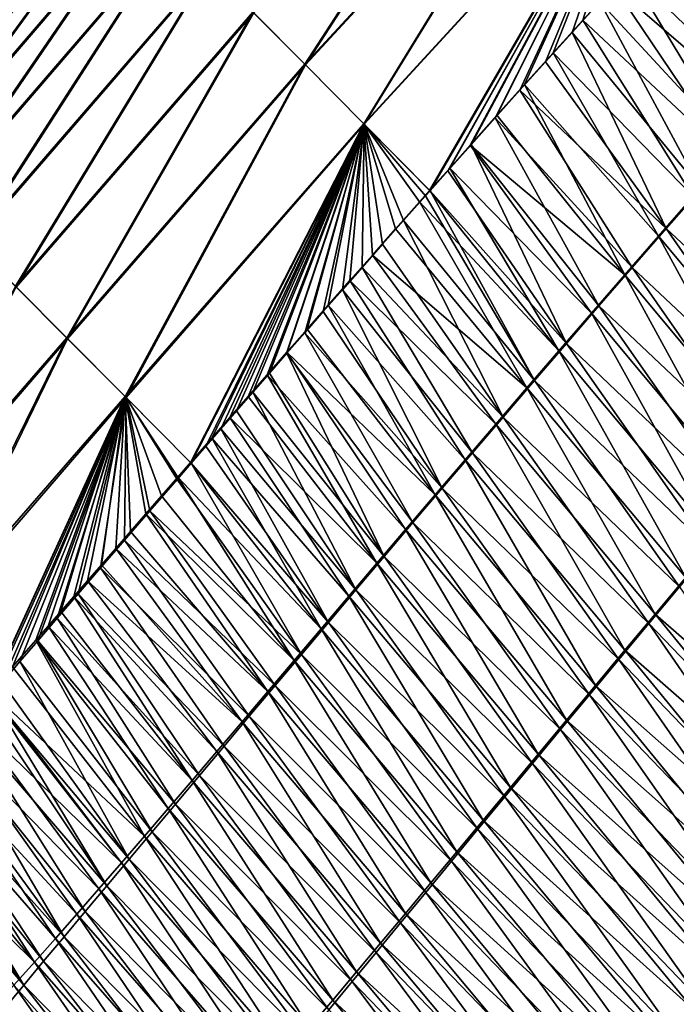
# Model space of a CAD drawing. Header units: metres. Extents: x -42 to 163, y -93 to 90.
# Tile 191 of 232: x 50.61 to 54.1, y 52.54 to 57.77. Entities that reach past the tile are written whole.
import ezdxf

# ---------------------------------------------------------------- set-up
doc = ezdxf.new("R2010")
doc.units = ezdxf.units.M
doc.layers.add('solid_500770_SW0001', color=7, linetype='CONTINUOUS')

msp = doc.modelspace()

# ---------------------------------------------------------------- linework, layer by layer
at = {"layer": 'solid_500770_SW0001'}
for points in [[(53.360619, 59.436893, 7.26889), (51.849541, 57.807552, 6.744294), (52.124416, 57.53059, 7.812528)], [(53.363918, 59.433586, -7.282722), (52.127579, 57.52742, -7.823831), (51.853367, 57.803715, -6.760226)], [(53.632294, 59.161762, 8.33173), (53.360619, 59.436893, 7.26889), (52.124416, 57.53059, 7.812528)], [(53.363918, 59.433586, -7.282722), (53.634842, 59.159203, -8.341128), (52.127579, 57.52742, -7.823831)], [(53.632294, 59.161762, 8.33173), (52.124416, 57.53059, 7.812528), (52.437763, 57.214695, 8.854699)], [(53.634842, 59.159203, -8.341128), (52.440071, 57.212383, -8.861894), (52.127579, 57.52742, -7.823831)], [(53.939159, 58.850708, 9.370697), (53.632294, 59.161762, 8.33173), (52.437763, 57.214695, 8.854699)], [(53.634842, 59.159203, -8.341128), (53.940853, 58.849014, -9.37616), (52.440071, 57.212383, -8.861894)], [(53.939159, 58.850708, 9.370697), (52.437763, 57.214695, 8.854699), (52.787212, 56.860481, 9.867248)], [(53.940853, 58.849014, -9.37616), (52.789383, 56.859623, -9.871359), (52.440071, 57.212383, -8.861894)], [(53.939159, 58.850708, 9.370697), (52.787212, 56.860481, 9.867248), (52.893536, 56.979725, 9.901153)], [(53.940853, 58.849014, -9.37616), (52.88369, 56.965614, -9.90119), (52.789383, 56.859623, -9.871359)], [(53.940853, 58.849014, -9.37616), (53.006866, 57.103622, -9.940742), (52.88369, 56.965614, -9.90119)], [(53.00275, 57.101971, 9.936348), (53.939159, 58.850708, 9.370697), (52.893536, 56.979725, 9.901153)], [(53.00275, 57.101971, 9.936348), (53.144283, 57.259892, 9.98267), (53.939159, 58.850708, 9.370697)], [(53.940853, 58.849014, -9.37616), (53.134327, 57.245922, -9.98237), (53.006866, 57.103622, -9.940742)], [(53.940853, 58.849014, -9.37616), (53.265942, 57.39249, -10.025892), (53.134327, 57.245922, -9.98237)], [(53.144283, 57.259892, 9.98267), (53.291073, 57.422951, 10.031682), (53.939159, 58.850708, 9.370697)], [(53.940853, 58.849014, -9.37616), (53.402225, 57.543705, -10.0717), (53.265942, 57.39249, -10.025892)], [(53.291073, 57.422951, 10.031682), (53.44305, 57.59124, 10.083162), (53.939159, 58.850708, 9.370697)], [(53.940853, 58.849014, -9.37616), (53.543728, 57.69997, -10.120196), (53.402225, 57.543705, -10.0717)], [(53.44305, 57.59124, 10.083162), (53.60054, 57.764942, 10.137416), (53.939159, 58.850708, 9.370697)], [(53.940853, 58.849014, -9.37616), (53.690186, 57.861179, -10.17109), (53.543728, 57.69997, -10.120196)], [(53.60054, 57.764942, 10.137416), (53.764038, 57.944305, 10.194959), (53.939159, 58.850708, 9.370697)], [(51.074158, 58.588078, -0.018249), (49.820103, 57.123119, -0.0206), (49.840916, 57.102245, 1.088147)], [(51.074158, 58.588078, -0.018249), (51.096966, 58.565144, -1.166933), (49.820103, 57.123119, -0.0206)], [(51.096966, 58.565144, -1.166933), (49.84285, 57.100315, -1.128721), (49.820103, 57.123119, -0.0206)], [(51.095268, 58.56683, 1.131082), (51.074158, 58.588078, -0.018249), (49.840916, 57.102245, 1.088147)], [(51.095268, 58.56683, 1.131082), (49.840916, 57.102245, 1.088147), (49.905502, 57.037476, 2.19342)], [(51.096966, 58.565144, -1.166933), (49.90873, 57.034248, -2.232118), (49.84285, 57.100315, -1.128721)], [(51.160503, 58.501205, 2.276978), (51.095268, 58.56683, 1.131082), (49.905502, 57.037476, 2.19342)], [(51.096966, 58.565144, -1.166933), (51.163269, 58.49844, -2.31089), (49.90873, 57.034248, -2.232118)], [(51.160503, 58.501205, 2.276978), (49.905502, 57.037476, 2.19342), (50.013306, 56.929356, 3.291112)], [(51.163269, 58.49844, -2.31089), (50.01733, 56.925327, -3.326694), (49.90873, 57.034248, -2.232118)], [(51.269302, 58.391739, 3.415339), (51.160503, 58.501205, 2.276978), (50.013306, 56.929356, 3.291112)], [(51.163269, 58.49844, -2.31089), (51.272655, 58.388374, -3.446044), (50.01733, 56.925327, -3.326694)], [(51.269302, 58.391739, 3.415339), (50.013306, 56.929356, 3.291112), (50.163574, 56.778633, 4.37711)], [(51.272655, 58.388374, -3.446044), (50.168221, 56.773975, -4.408355), (50.01733, 56.925327, -3.326694)], [(51.420918, 58.239151, 4.542062), (51.269302, 58.391739, 3.415339), (50.163574, 56.778633, 4.37711)], [(51.272655, 58.388374, -3.446044), (51.424694, 58.235355, -4.568322), (50.168221, 56.773975, -4.408355)], [(54.000126, 58.200073, -10.281625), (54.165829, 58.379818, -10.342476), (54.604687, 57.296307, -12.009768)], [(54.563808, 57.255974, 11.990889), (54.103428, 58.314178, 10.317465), (53.933575, 58.129467, 10.255655)], [(51.420918, 58.239151, 4.542062), (50.163574, 56.778633, 4.37711), (50.355553, 56.586044, 5.447307)], [(51.424694, 58.235355, -4.568322), (50.360714, 56.580872, -5.473364), (50.168221, 56.773975, -4.408355)], [(51.614605, 58.044155, 5.653041), (51.420918, 58.239151, 4.542062), (50.355553, 56.586044, 5.447307)], [(51.424694, 58.235355, -4.568322), (51.61866, 58.040089, -5.674062), (50.360714, 56.580872, -5.473364)], [(53.842033, 58.027668, -10.224686), (54.000126, 58.200073, -10.281625), (54.604687, 57.296307, -12.009768)], [(54.563808, 57.255974, 11.990889), (53.933575, 58.129467, 10.255655), (53.764038, 57.944305, 10.194959)], [(51.614605, 58.044155, 5.653041), (50.355553, 56.586044, 5.447307), (50.588428, 56.352383, 6.497673)], [(51.849541, 57.807552, 6.744294), (51.614605, 58.044155, 5.653041), (50.588428, 56.352383, 6.497673)], [(51.61866, 58.040089, -5.674062), (50.593616, 56.347187, -6.518637), (50.360714, 56.580872, -5.473364)], [(51.61866, 58.040089, -5.674062), (51.853367, 57.803715, -6.760226), (50.593616, 56.347187, -6.518637)], [(53.690186, 57.861179, -10.17109), (53.842033, 58.027668, -10.224686), (54.413769, 57.080734, -11.943227)], [(53.842033, 58.027668, -10.224686), (54.604687, 57.296307, -12.009768), (54.413769, 57.080734, -11.943227)], [(54.373074, 57.040611, 11.924466), (53.764038, 57.944305, 10.194959), (53.60054, 57.764942, 10.137416)], [(54.373074, 57.040611, 11.924466), (54.563808, 57.255974, 11.990889), (53.764038, 57.944305, 10.194959)], [(53.543728, 57.69997, -10.120196), (53.690186, 57.861179, -10.17109), (54.226456, 56.868164, -11.87902)], [(53.690186, 57.861179, -10.17109), (54.413769, 57.080734, -11.943227), (54.226456, 56.868164, -11.87902)], [(51.849541, 57.807552, 6.744294), (50.588428, 56.352383, 6.497673), (50.860939, 56.078899, 7.524838)], [(51.853367, 57.803715, -6.760226), (50.865688, 56.074142, -7.541159), (50.593616, 56.347187, -6.518637)], [(52.124416, 57.53059, 7.812528), (51.849541, 57.807552, 6.744294), (50.860939, 56.078899, 7.524838)], [(51.853367, 57.803715, -6.760226), (52.127579, 57.52742, -7.823831), (50.865688, 56.074142, -7.541159)], [(54.185955, 56.828293, 11.860363), (53.60054, 57.764942, 10.137416), (53.44305, 57.59124, 10.083162)], [(54.185955, 56.828293, 11.860363), (54.373074, 57.040611, 11.924466), (53.60054, 57.764942, 10.137416)], [(53.402225, 57.543705, -10.0717), (53.543728, 57.69997, -10.120196), (54.042725, 56.658661, -11.817076)], [(53.543728, 57.69997, -10.120196), (54.226456, 56.868164, -11.87902), (54.042725, 56.658661, -11.817076)], [(54.002426, 56.619072, 11.79851), (53.44305, 57.59124, 10.083162), (53.291073, 57.422951, 10.031682)], [(54.002426, 56.619072, 11.79851), (54.185955, 56.828293, 11.860363), (53.44305, 57.59124, 10.083162)], [(52.124416, 57.53059, 7.812528), (50.860939, 56.078899, 7.524838), (51.171604, 55.76704, 8.525739)], [(52.127579, 57.52742, -7.823831), (51.175682, 55.762955, -8.537914), (50.865688, 56.074142, -7.541159)], [(52.437763, 57.214695, 8.854699), (52.124416, 57.53059, 7.812528), (51.171604, 55.76704, 8.525739)], [(52.127579, 57.52742, -7.823831), (52.440071, 57.212383, -8.861894), (51.175682, 55.762955, -8.537914)], [(53.265942, 57.39249, -10.025892), (53.402225, 57.543705, -10.0717), (54.042725, 56.658661, -11.817076)], [(53.822464, 56.413002, 11.738834), (53.291073, 57.422951, 10.031682), (53.144283, 57.259892, 9.98267)], [(53.822464, 56.413002, 11.738834), (54.002426, 56.619072, 11.79851), (53.291073, 57.422951, 10.031682)], [(53.134327, 57.245922, -9.98237), (53.265942, 57.39249, -10.025892), (53.862553, 56.452271, -11.757327)], [(53.265942, 57.39249, -10.025892), (54.042725, 56.658661, -11.817076), (53.862553, 56.452271, -11.757327)], [(53.822464, 56.413002, 11.738834), (53.144283, 57.259892, 9.98267), (53.00275, 57.101971, 9.936348)], [(52.437763, 57.214695, 8.854699), (51.171604, 55.76704, 8.525739), (51.518112, 55.41745, 9.496941)], [(52.440071, 57.212383, -8.861894), (51.522343, 55.414852, -9.505908), (51.175682, 55.762955, -8.537914)], [(52.437763, 57.214695, 8.854699), (51.518112, 55.41745, 9.496941), (51.63147, 55.547485, 9.527436)], [(52.440071, 57.212383, -8.861894), (51.599339, 55.503628, -9.526114), (51.522343, 55.414852, -9.505908)], [(52.440071, 57.212383, -8.861894), (51.679752, 55.596207, -9.547534), (51.599339, 55.503628, -9.526114)], [(51.726261, 55.656059, 9.553378), (52.437763, 57.214695, 8.854699), (51.63147, 55.547485, 9.527436)], [(52.440071, 57.212383, -8.861894), (51.762867, 55.691826, -9.569922), (51.679752, 55.596207, -9.547534)], [(51.726261, 55.656059, 9.553378), (51.824059, 55.767998, 9.580457), (52.437763, 57.214695, 8.854699)], [(52.440071, 57.212383, -8.861894), (51.84877, 55.790539, -9.593355), (51.762867, 55.691826, -9.569922)], [(51.824059, 55.767998, 9.580457), (51.925037, 55.883438, 9.608791), (52.437763, 57.214695, 8.854699)], [(52.440071, 57.212383, -8.861894), (51.937649, 55.892467, -9.617993), (51.84877, 55.790539, -9.593355)], [(51.925037, 55.883438, 9.608791), (52.029446, 56.00256, 9.638575), (52.437763, 57.214695, 8.854699)], [(52.440071, 57.212383, -8.861894), (52.029621, 55.997734, -9.643881), (51.937649, 55.892467, -9.617993)], [(52.029446, 56.00256, 9.638575), (52.137295, 56.12542, 9.669757), (52.437763, 57.214695, 8.854699)], [(52.440071, 57.212383, -8.861894), (52.124691, 56.1064, -9.670975), (52.029621, 55.997734, -9.643881)], [(52.440071, 57.212383, -8.861894), (52.222946, 56.218456, -9.699408), (52.124691, 56.1064, -9.670975)], [(52.137295, 56.12542, 9.669757), (52.248703, 56.252136, 9.702397), (52.437763, 57.214695, 8.854699)], [(52.440071, 57.212383, -8.861894), (52.324448, 56.333912, -9.72928), (52.222946, 56.218456, -9.699408)], [(52.248703, 56.252136, 9.702397), (52.363956, 56.3829, 9.736737), (52.437763, 57.214695, 8.854699)], [(52.440071, 57.212383, -8.861894), (52.429222, 56.452877, -9.760514), (52.324448, 56.333912, -9.72928)], [(52.363956, 56.3829, 9.736737), (52.483189, 56.517838, 9.772832), (52.437763, 57.214695, 8.854699)], [(52.440071, 57.212383, -8.861894), (52.537422, 56.575455, -9.793235), (52.429222, 56.452877, -9.760514)], [(52.733963, 56.800671, 9.85041), (52.787212, 56.860481, 9.867248), (52.437763, 57.214695, 8.854699)], [(52.606411, 56.657024, 9.810625), (52.733963, 56.800671, 9.85041), (52.437763, 57.214695, 8.854699)], [(52.483189, 56.517838, 9.772832), (52.606411, 56.657024, 9.810625), (52.437763, 57.214695, 8.854699)], [(52.440071, 57.212383, -8.861894), (52.789383, 56.859623, -9.871359), (52.764603, 56.831738, -9.863578)], [(52.440071, 57.212383, -8.861894), (52.764603, 56.831738, -9.863578), (52.649227, 56.701733, -9.827614)], [(52.440071, 57.212383, -8.861894), (52.649227, 56.701733, -9.827614), (52.537422, 56.575455, -9.793235)], [(53.006866, 57.103622, -9.940742), (53.134327, 57.245922, -9.98237), (53.685905, 56.24905, -11.699701)], [(53.134327, 57.245922, -9.98237), (53.862553, 56.452271, -11.757327), (53.685905, 56.24905, -11.699701)], [(52.88369, 56.965614, -9.90119), (53.006866, 57.103622, -9.940742), (53.512756, 56.049049, -11.644132)], [(53.006866, 57.103622, -9.940742), (53.685905, 56.24905, -11.699701), (53.512756, 56.049049, -11.644132)], [(53.646034, 56.21014, 11.681267), (53.00275, 57.101971, 9.936348), (52.893536, 56.979725, 9.901153)], [(53.646034, 56.21014, 11.681267), (53.822464, 56.413002, 11.738834), (53.00275, 57.101971, 9.936348)], [(53.47311, 56.010532, 11.625738), (52.893536, 56.979725, 9.901153), (52.787212, 56.860481, 9.867248)], [(52.789383, 56.859623, -9.871359), (52.88369, 56.965614, -9.90119), (53.512756, 56.049049, -11.644132)], [(53.47311, 56.010532, 11.625738), (53.646034, 56.21014, 11.681267), (52.893536, 56.979725, 9.901153)], [(53.47311, 56.010532, 11.625738), (52.787212, 56.860481, 9.867248), (52.733963, 56.800671, 9.85041)], [(52.764603, 56.831738, -9.863578), (52.789383, 56.859623, -9.871359), (53.343075, 55.85231, -11.590573)], [(52.789383, 56.859623, -9.871359), (53.512756, 56.049049, -11.644132), (53.343075, 55.85231, -11.590573)], [(54.042725, 56.658661, -11.817076), (54.226456, 56.868164, -11.87902), (54.979362, 55.784065, -13.466649)], [(53.303654, 55.814232, 11.572197), (52.733963, 56.800671, 9.85041), (52.606411, 56.657024, 9.810625)], [(52.649227, 56.701733, -9.827614), (52.764603, 56.831738, -9.863578), (53.343075, 55.85231, -11.590573)], [(53.303654, 55.814232, 11.572197), (53.47311, 56.010532, 11.625738), (52.733963, 56.800671, 9.85041)], [(54.834446, 55.621399, 13.414265), (54.185955, 56.828293, 11.860363), (54.002426, 56.619072, 11.79851)], [(52.537422, 56.575455, -9.793235), (52.649227, 56.701733, -9.827614), (53.176834, 55.658863, -11.538991)], [(52.649227, 56.701733, -9.827614), (53.343075, 55.85231, -11.590573), (53.176834, 55.658863, -11.538991)], [(53.303654, 55.814232, 11.572197), (52.606411, 56.657024, 9.810625), (52.483189, 56.517838, 9.772832)], [(53.862553, 56.452271, -11.757327), (54.042725, 56.658661, -11.817076), (54.799263, 55.572098, -13.407166)], [(54.042725, 56.658661, -11.817076), (54.979362, 55.784065, -13.466649), (54.799263, 55.572098, -13.407166)], [(54.657421, 55.412785, 13.356171), (54.002426, 56.619072, 11.79851), (53.822464, 56.413002, 11.738834)], [(54.657421, 55.412785, 13.356171), (54.834446, 55.621399, 13.414265), (54.002426, 56.619072, 11.79851)], [(52.429222, 56.452877, -9.760514), (52.537422, 56.575455, -9.793235), (53.176834, 55.658863, -11.538991)], [(53.13763, 55.621269, 11.520593), (52.483189, 56.517838, 9.772832), (52.363956, 56.3829, 9.736737)], [(53.13763, 55.621269, 11.520593), (53.303654, 55.814232, 11.572197), (52.483189, 56.517838, 9.772832)], [(52.324448, 56.333912, -9.72928), (52.429222, 56.452877, -9.760514), (53.013996, 55.468739, -11.489349)], [(52.429222, 56.452877, -9.760514), (53.176834, 55.658863, -11.538991), (53.013996, 55.468739, -11.489349)], [(53.685905, 56.24905, -11.699701), (53.862553, 56.452271, -11.757327), (54.62265, 55.363503, -13.349527)], [(53.862553, 56.452271, -11.757327), (54.799263, 55.572098, -13.407166), (54.62265, 55.363503, -13.349527)], [(52.974995, 55.43169, 11.470877), (52.363956, 56.3829, 9.736737), (52.248703, 56.252136, 9.702397)], [(52.974995, 55.43169, 11.470877), (53.13763, 55.621269, 11.520593), (52.363956, 56.3829, 9.736737)], [(54.483841, 55.207573, 13.299863), (53.822464, 56.413002, 11.738834), (53.646034, 56.21014, 11.681267)], [(54.483841, 55.207573, 13.299863), (54.657421, 55.412785, 13.356171), (53.822464, 56.413002, 11.738834)], [(50.860939, 56.078899, 7.524838), (50.588428, 56.352383, 6.497673), (49.792957, 54.850399, 7.31914)], [(50.593616, 56.347187, -6.518637), (50.865688, 56.074142, -7.541159), (49.802757, 54.840595, -7.351942)], [(52.222946, 56.218456, -9.699408), (52.324448, 56.333912, -9.72928), (52.854534, 55.281967, -11.441613)], [(52.324448, 56.333912, -9.72928), (53.013996, 55.468739, -11.489349), (52.854534, 55.281967, -11.441613)], [(52.124691, 56.1064, -9.670975), (52.222946, 56.218456, -9.699408), (52.854534, 55.281967, -11.441613)], [(52.815712, 55.245533, 11.422998), (52.248703, 56.252136, 9.702397), (52.137295, 56.12542, 9.669757)], [(52.815712, 55.245533, 11.422998), (52.974995, 55.43169, 11.470877), (52.248703, 56.252136, 9.702397)], [(53.512756, 56.049049, -11.644132), (53.685905, 56.24905, -11.699701), (54.449505, 55.158329, -13.293685)], [(53.685905, 56.24905, -11.699701), (54.62265, 55.363503, -13.349527), (54.449505, 55.158329, -13.293685)], [(54.31369, 55.00581, 13.245299), (53.646034, 56.21014, 11.681267), (53.47311, 56.010532, 11.625738)], [(54.31369, 55.00581, 13.245299), (54.483841, 55.207573, 13.299863), (53.646034, 56.21014, 11.681267)], [(52.815712, 55.245533, 11.422998), (52.137295, 56.12542, 9.669757), (52.029446, 56.00256, 9.638575)], [(50.860939, 56.078899, 7.524838), (49.792957, 54.850399, 7.31914), (50.103191, 54.539909, 8.291056)], [(50.865688, 56.074142, -7.541159), (50.112953, 54.530144, -8.319313), (49.802757, 54.840595, -7.351942)], [(51.171604, 55.76704, 8.525739), (50.860939, 56.078899, 7.524838), (50.103191, 54.539909, 8.291056)], [(50.865688, 56.074142, -7.541159), (51.175682, 55.762955, -8.537914), (50.112953, 54.530144, -8.319313)], [(52.029621, 55.997734, -9.643881), (52.124691, 56.1064, -9.670975), (52.69841, 55.098579, -11.395749)], [(52.124691, 56.1064, -9.670975), (52.854534, 55.281967, -11.441613), (52.69841, 55.098579, -11.395749)], [(54.146931, 54.807537, 13.192449), (53.47311, 56.010532, 11.625738), (53.303654, 55.814232, 11.572197)], [(53.343075, 55.85231, -11.590573), (53.512756, 56.049049, -11.644132), (54.279804, 54.956619, -13.239603)], [(54.146931, 54.807537, 13.192449), (54.31369, 55.00581, 13.245299), (53.47311, 56.010532, 11.625738)], [(53.512756, 56.049049, -11.644132), (54.449505, 55.158329, -13.293685), (54.279804, 54.956619, -13.239603)], [(52.659744, 55.062836, 11.376908), (52.029446, 56.00256, 9.638575), (51.925037, 55.883438, 9.608791)], [(51.937649, 55.892467, -9.617993), (52.029621, 55.997734, -9.643881), (52.545597, 54.918606, -11.351721)], [(52.659744, 55.062836, 11.376908), (52.815712, 55.245533, 11.422998), (52.029446, 56.00256, 9.638575)], [(52.029621, 55.997734, -9.643881), (52.69841, 55.098579, -11.395749), (52.545597, 54.918606, -11.351721)], [(52.50705, 54.883644, 11.332558), (51.925037, 55.883438, 9.608791), (51.824059, 55.767998, 9.580457)], [(51.84877, 55.790539, -9.593355), (51.937649, 55.892467, -9.617993), (52.545597, 54.918606, -11.351721)], [(52.50705, 54.883644, 11.332558), (52.659744, 55.062836, 11.376908), (51.925037, 55.883438, 9.608791)], [(53.176834, 55.658863, -11.538991), (53.343075, 55.85231, -11.590573), (54.113522, 54.758408, -13.187263)], [(53.343075, 55.85231, -11.590573), (54.279804, 54.956619, -13.239603), (54.113522, 54.758408, -13.187263)], [(53.983532, 54.612793, 13.141285), (53.303654, 55.814232, 11.572197), (53.13763, 55.621269, 11.520593)], [(53.983532, 54.612793, 13.141285), (54.146931, 54.807537, 13.192449), (53.303654, 55.814232, 11.572197)], [(51.171604, 55.76704, 8.525739), (50.103191, 54.539909, 8.291056), (50.44994, 54.192566, 9.23324)], [(51.175682, 55.762955, -8.537914), (50.459904, 54.183247, -9.257464), (50.112953, 54.530144, -8.319313)], [(51.171604, 55.76704, 8.525739), (50.44994, 54.192566, 9.23324), (50.456596, 54.200146, 9.234755)], [(50.572903, 54.332809, 9.261444), (51.171604, 55.76704, 8.525739), (50.456596, 54.200146, 9.234755)], [(51.175682, 55.762955, -8.537914), (50.517948, 54.250851, -9.269182), (50.459904, 54.183247, -9.257464)], [(51.175682, 55.762955, -8.537914), (50.612617, 54.361034, -9.288861), (50.517948, 54.250851, -9.269182)], [(50.572903, 54.332809, 9.261444), (50.697075, 54.474831, 9.290467), (51.171604, 55.76704, 8.525739)], [(51.175682, 55.762955, -8.537914), (50.707897, 54.471775, -9.309379), (50.612617, 54.361034, -9.288861)], [(50.697075, 54.474831, 9.290467), (50.762367, 54.549633, 9.305955), (51.171604, 55.76704, 8.525739)], [(51.175682, 55.762955, -8.537914), (50.810429, 54.590782, -9.332213), (50.707897, 54.471775, -9.309379)], [(50.762367, 54.549633, 9.305955), (50.829803, 54.626961, 9.322111), (51.171604, 55.76704, 8.525739)], [(51.175682, 55.762955, -8.537914), (50.92181, 54.719955, -9.35774), (50.810429, 54.590782, -9.332213)], [(50.829803, 54.626961, 9.322111), (50.899376, 54.706779, 9.338984), (51.171604, 55.76704, 8.525739)], [(50.899376, 54.706779, 9.338984), (50.971127, 54.789146, 9.356565), (51.171604, 55.76704, 8.525739)], [(51.175682, 55.762955, -8.537914), (51.040958, 54.858078, -9.385756), (50.92181, 54.719955, -9.35774)], [(50.971127, 54.789146, 9.356565), (51.045116, 54.874146, 9.374879), (51.171604, 55.76704, 8.525739)], [(51.175682, 55.762955, -8.537914), (51.168041, 55.005314, -9.416401), (51.040958, 54.858078, -9.385756)], [(51.045116, 54.874146, 9.374879), (51.121414, 54.961796, 9.394001), (51.171604, 55.76704, 8.525739)], [(51.121414, 54.961796, 9.394001), (51.200031, 55.05212, 9.413941), (51.171604, 55.76704, 8.525739)], [(51.175682, 55.762955, -8.537914), (51.302864, 55.16135, -9.449756), (51.168041, 55.005314, -9.416401)], [(51.450821, 55.340202, 9.479072), (51.518112, 55.41745, 9.496941), (51.171604, 55.76704, 8.525739)], [(51.364582, 55.241196, 9.456379), (51.450821, 55.340202, 9.479072), (51.171604, 55.76704, 8.525739)], [(51.281029, 55.145206, 9.434693), (51.364582, 55.241196, 9.456379), (51.171604, 55.76704, 8.525739)], [(51.200031, 55.05212, 9.413941), (51.281029, 55.145206, 9.434693), (51.171604, 55.76704, 8.525739)], [(51.175682, 55.762955, -8.537914), (51.522343, 55.414852, -9.505908), (51.446445, 55.327248, -9.486256)], [(51.175682, 55.762955, -8.537914), (51.446445, 55.327248, -9.486256), (51.302864, 55.16135, -9.449756)], [(52.50705, 54.883644, 11.332558), (51.824059, 55.767998, 9.580457), (51.726261, 55.656059, 9.553378)], [(51.762867, 55.691826, -9.569922), (51.84877, 55.790539, -9.593355), (52.396057, 54.742085, -11.309494)], [(51.84877, 55.790539, -9.593355), (52.545597, 54.918606, -11.351721), (52.396057, 54.742085, -11.309494)], [(51.679752, 55.596207, -9.547534), (51.762867, 55.691826, -9.569922), (52.396057, 54.742085, -11.309494)], [(52.357594, 54.707989, 11.289897), (51.726261, 55.656059, 9.553378), (51.63147, 55.547485, 9.527436)], [(52.357594, 54.707989, 11.289897), (52.50705, 54.883644, 11.332558), (51.726261, 55.656059, 9.553378)], [(53.013996, 55.468739, -11.489349), (53.176834, 55.658863, -11.538991), (53.950634, 54.563717, -13.13665)], [(53.176834, 55.658863, -11.538991), (54.113522, 54.758408, -13.187263), (53.950634, 54.563717, -13.13665)], [(51.599339, 55.503628, -9.526114), (51.679752, 55.596207, -9.547534), (52.249767, 54.569038, -11.269032)], [(51.679752, 55.596207, -9.547534), (52.396057, 54.742085, -11.309494), (52.249767, 54.569038, -11.269032)], [(53.823463, 54.421619, 13.09178), (53.13763, 55.621269, 11.520593), (52.974995, 55.43169, 11.470877)], [(53.823463, 54.421619, 13.09178), (53.983532, 54.612793, 13.141285), (53.13763, 55.621269, 11.520593)], [(52.21133, 54.535919, 11.248876), (51.63147, 55.547485, 9.527436), (51.518112, 55.41745, 9.496941)], [(52.21133, 54.535919, 11.248876), (52.357594, 54.707989, 11.289897), (51.63147, 55.547485, 9.527436)], [(51.522343, 55.414852, -9.505908), (51.599339, 55.503628, -9.526114), (52.249767, 54.569038, -11.269032)], [(53.666691, 54.234047, 13.043907), (52.974995, 55.43169, 11.470877), (52.815712, 55.245533, 11.422998)], [(52.854534, 55.281967, -11.441613), (53.013996, 55.468739, -11.489349), (53.791115, 54.372581, -13.087752)], [(53.666691, 54.234047, 13.043907), (53.823463, 54.421619, 13.09178), (52.974995, 55.43169, 11.470877)], [(53.013996, 55.468739, -11.489349), (53.950634, 54.563717, -13.13665), (53.791115, 54.372581, -13.087752)], [(51.446445, 55.327248, -9.486256), (51.522343, 55.414852, -9.505908), (52.106686, 54.399502, -11.230303)], [(52.21133, 54.535919, 11.248876), (51.518112, 55.41745, 9.496941), (51.450821, 55.340202, 9.479072)], [(51.522343, 55.414852, -9.505908), (52.249767, 54.569038, -11.269032), (52.106686, 54.399502, -11.230303)], [(51.302864, 55.16135, -9.449756), (51.446445, 55.327248, -9.486256), (52.106686, 54.399502, -11.230303)], [(52.06823, 54.367474, 11.209445), (51.450821, 55.340202, 9.479072), (51.364582, 55.241196, 9.456379)], [(52.06823, 54.367474, 11.209445), (52.21133, 54.535919, 11.248876), (51.450821, 55.340202, 9.479072)], [(52.69841, 55.098579, -11.395749), (52.854534, 55.281967, -11.441613), (53.634941, 54.185028, -13.040554)], [(52.854534, 55.281967, -11.441613), (53.791115, 54.372581, -13.087752), (53.634941, 54.185028, -13.040554)], [(52.06823, 54.367474, 11.209445), (51.364582, 55.241196, 9.456379), (51.281029, 55.145206, 9.434693)], [(53.51318, 54.050117, 12.997641), (52.815712, 55.245533, 11.422998), (52.659744, 55.062836, 11.376908)], [(53.51318, 54.050117, 12.997641), (53.666691, 54.234047, 13.043907), (52.815712, 55.245533, 11.422998)], [(51.168041, 55.005314, -9.416401), (51.302864, 55.16135, -9.449756), (51.966789, 54.233509, -11.19327)], [(51.928246, 54.202686, 11.171556), (51.281029, 55.145206, 9.434693), (51.200031, 55.05212, 9.413941)], [(51.928246, 54.202686, 11.171556), (52.06823, 54.367474, 11.209445), (51.281029, 55.145206, 9.434693)], [(51.302864, 55.16135, -9.449756), (52.106686, 54.399502, -11.230303), (51.966789, 54.233509, -11.19327)], [(52.545597, 54.918606, -11.351721), (52.69841, 55.098579, -11.395749), (53.482086, 54.001087, -12.995043)], [(52.69841, 55.098579, -11.395749), (53.634941, 54.185028, -13.040554), (53.482086, 54.001087, -12.995043)], [(51.928246, 54.202686, 11.171556), (51.200031, 55.05212, 9.413941), (51.121414, 54.961796, 9.394001)], [(53.362904, 53.869873, 12.952952), (52.659744, 55.062836, 11.376908), (52.50705, 54.883644, 11.332558)], [(53.362904, 53.869873, 12.952952), (53.51318, 54.050117, 12.997641), (52.659744, 55.062836, 11.376908)], [(51.040958, 54.858078, -9.385756), (51.168041, 55.005314, -9.416401), (51.83004, 54.071087, -11.157898)], [(51.791344, 54.041607, 11.135159), (51.121414, 54.961796, 9.394001), (51.045116, 54.874146, 9.374879)], [(51.791344, 54.041607, 11.135159), (51.928246, 54.202686, 11.171556), (51.121414, 54.961796, 9.394001)], [(51.168041, 55.005314, -9.416401), (51.966789, 54.233509, -11.19327), (51.83004, 54.071087, -11.157898)], [(52.396057, 54.742085, -11.309494), (52.545597, 54.918606, -11.351721), (53.332523, 53.820789, -12.951202)], [(52.545597, 54.918606, -11.351721), (53.482086, 54.001087, -12.995043), (53.332523, 53.820789, -12.951202)], [(50.92181, 54.719955, -9.35774), (51.040958, 54.858078, -9.385756), (51.696411, 53.912258, -11.124174)], [(51.791344, 54.041607, 11.135159), (51.045116, 54.874146, 9.374879), (50.971127, 54.789146, 9.356565)], [(51.040958, 54.858078, -9.385756), (51.83004, 54.071087, -11.157898), (51.696411, 53.912258, -11.124174)], [(53.21582, 53.693348, 12.909816), (52.50705, 54.883644, 11.332558), (52.357594, 54.707989, 11.289897)], [(53.21582, 53.693348, 12.909816), (53.362904, 53.869873, 12.952952), (52.50705, 54.883644, 11.332558)], [(55.103157, 53.63567, 14.626204), (54.146931, 54.807537, 13.192449), (53.983532, 54.612793, 13.141285)], [(51.657482, 53.884262, 11.100211), (50.971127, 54.789146, 9.356565), (50.899376, 54.706779, 9.338984)], [(51.657482, 53.884262, 11.100211), (51.791344, 54.041607, 11.135159), (50.971127, 54.789146, 9.356565)], [(53.950634, 54.563717, -13.13665), (54.113522, 54.758408, -13.187263), (54.987148, 53.48312, -14.594464)], [(50.810429, 54.590782, -9.332213), (50.92181, 54.719955, -9.35774), (51.565891, 53.75703, -11.092109)], [(51.526615, 53.730701, 11.066675), (50.899376, 54.706779, 9.338984), (50.829803, 54.626961, 9.322111)], [(51.526615, 53.730701, 11.066675), (51.657482, 53.884262, 11.100211), (50.899376, 54.706779, 9.338984)], [(50.92181, 54.719955, -9.35774), (51.696411, 53.912258, -11.124174), (51.565891, 53.75703, -11.092109)], [(53.071903, 53.520584, 12.868203), (52.357594, 54.707989, 11.289897), (52.21133, 54.535919, 11.248876)], [(52.249767, 54.569038, -11.269032), (52.396057, 54.742085, -11.309494), (53.186234, 53.644165, -12.90902)], [(53.071903, 53.520584, 12.868203), (53.21582, 53.693348, 12.909816), (52.357594, 54.707989, 11.289897)], [(52.396057, 54.742085, -11.309494), (53.332523, 53.820789, -12.951202), (53.186234, 53.644165, -12.90902)], [(51.526615, 53.730701, 11.066675), (50.829803, 54.626961, 9.322111), (50.762367, 54.549633, 9.305955)], [(54.942345, 53.439785, 14.575898), (53.983532, 54.612793, 13.141285), (53.823463, 54.421619, 13.09178)], [(54.942345, 53.439785, 14.575898), (55.103157, 53.63567, 14.626204), (53.983532, 54.612793, 13.141285)], [(51.398708, 53.580956, 11.034515), (50.762367, 54.549633, 9.305955), (50.697075, 54.474831, 9.290467)], [(50.707897, 54.471775, -9.309379), (50.810429, 54.590782, -9.332213), (51.438454, 53.605415, -11.061712)], [(51.398708, 53.580956, 11.034515), (51.526615, 53.730701, 11.066675), (50.762367, 54.549633, 9.305955)], [(50.810429, 54.590782, -9.332213), (51.565891, 53.75703, -11.092109), (51.438454, 53.605415, -11.061712)], [(52.106686, 54.399502, -11.230303), (52.249767, 54.569038, -11.269032), (53.043182, 53.471237, -12.868482)], [(52.249767, 54.569038, -11.269032), (53.186234, 53.644165, -12.90902), (53.043182, 53.471237, -12.868482)], [(53.791115, 54.372581, -13.087752), (53.950634, 54.563717, -13.13665), (54.829437, 53.290314, -14.545696)], [(53.950634, 54.563717, -13.13665), (54.987148, 53.48312, -14.594464), (54.829437, 53.290314, -14.545696)], [(52.931114, 53.351616, 12.828089), (52.21133, 54.535919, 11.248876), (52.06823, 54.367474, 11.209445)], [(52.931114, 53.351616, 12.828089), (53.071903, 53.520584, 12.868203), (52.21133, 54.535919, 11.248876)], [(51.27372, 53.43507, 11.003692), (50.697075, 54.474831, 9.290467), (50.572903, 54.332809, 9.261444)], [(50.612617, 54.361034, -9.288861), (50.707897, 54.471775, -9.309379), (51.314083, 53.45742, -11.032997)], [(51.27372, 53.43507, 11.003692), (51.398708, 53.580956, 11.034515), (50.697075, 54.474831, 9.290467)], [(50.707897, 54.471775, -9.309379), (51.438454, 53.605415, -11.061712), (51.314083, 53.45742, -11.032997)], [(51.966789, 54.233509, -11.19327), (52.106686, 54.399502, -11.230303), (52.903355, 53.30204, -12.829574)], [(52.106686, 54.399502, -11.230303), (53.043182, 53.471237, -12.868482), (52.903355, 53.30204, -12.829574)], [(54.784767, 53.247684, 14.527055), (53.823463, 54.421619, 13.09178), (53.666691, 54.234047, 13.043907)], [(54.784767, 53.247684, 14.527055), (54.942345, 53.439785, 14.575898), (53.823463, 54.421619, 13.09178)], [(50.517948, 54.250851, -9.269182), (50.612617, 54.361034, -9.288861), (51.192764, 53.313049, -11.00598)], [(50.612617, 54.361034, -9.288861), (51.314083, 53.45742, -11.032997), (51.192764, 53.313049, -11.00598)], [(52.793427, 53.186485, 12.789446), (52.06823, 54.367474, 11.209445), (51.928246, 54.202686, 11.171556)], [(52.793427, 53.186485, 12.789446), (52.931114, 53.351616, 12.828089), (52.06823, 54.367474, 11.209445)], [(53.634941, 54.185028, -13.040554), (53.791115, 54.372581, -13.087752), (54.674976, 53.101246, -14.498431)], [(53.791115, 54.372581, -13.087752), (54.829437, 53.290314, -14.545696), (54.674976, 53.101246, -14.498431)], [(51.27372, 53.43507, 11.003692), (50.572903, 54.332809, 9.261444), (50.456596, 54.200146, 9.234755)], [(50.459904, 54.183247, -9.257464), (50.517948, 54.250851, -9.269182), (51.192764, 53.313049, -11.00598)], [(51.83004, 54.071087, -11.157898), (51.966789, 54.233509, -11.19327), (52.766716, 53.136604, -12.79228)], [(51.966789, 54.233509, -11.19327), (52.903355, 53.30204, -12.829574), (52.766716, 53.136604, -12.79228)], [(54.630405, 53.05941, 14.479667), (53.666691, 54.234047, 13.043907), (53.51318, 54.050117, 12.997641)], [(54.630405, 53.05941, 14.479667), (54.784767, 53.247684, 14.527055), (53.666691, 54.234047, 13.043907)], [(51.151596, 53.293079, 10.974155), (50.44994, 54.192566, 9.23324), (50.34766, 54.076305, 9.210161)], [(50.42448, 54.141987, -9.250428), (50.459904, 54.183247, -9.257464), (51.074516, 53.172268, -10.98075)], [(51.151596, 53.293079, 10.974155), (50.456596, 54.200146, 9.234755), (50.44994, 54.192566, 9.23324)], [(51.151596, 53.293079, 10.974155), (51.27372, 53.43507, 11.003692), (50.456596, 54.200146, 9.234755)], [(50.459904, 54.183247, -9.257464), (51.192764, 53.313049, -11.00598), (51.074516, 53.172268, -10.98075)], [(52.658802, 53.02523, 12.752247), (51.928246, 54.202686, 11.171556), (51.791344, 54.041607, 11.135159)], [(52.658802, 53.02523, 12.752247), (52.793427, 53.186485, 12.789446), (51.928246, 54.202686, 11.171556)], [(53.482086, 54.001087, -12.995043), (53.634941, 54.185028, -13.040554), (54.523743, 52.915947, -14.452673)], [(53.634941, 54.185028, -13.040554), (54.674976, 53.101246, -14.498431), (54.523743, 52.915947, -14.452673)], [(50.330818, 54.032917, -9.232261), (50.42448, 54.141987, -9.250428), (51.074516, 53.172268, -10.98075)], [(51.032253, 53.155079, 10.945775), (50.34766, 54.076305, 9.210161), (50.244858, 53.960011, 9.187172)], [(51.032253, 53.155079, 10.945775), (51.151596, 53.293079, 10.974155), (50.34766, 54.076305, 9.210161)], [(50.243298, 53.930901, -9.21601), (50.330818, 54.032917, -9.232261), (50.959389, 53.035015, -10.957453)], [(50.330818, 54.032917, -9.232261), (51.074516, 53.172268, -10.98075), (50.959389, 53.035015, -10.957453)], [(52.52721, 52.867893, 12.716469), (51.791344, 54.041607, 11.135159), (51.657482, 53.884262, 11.100211)], [(51.696411, 53.912258, -11.124174), (51.83004, 54.071087, -11.157898), (52.633247, 52.974953, -12.756593)], [(52.52721, 52.867893, 12.716469), (52.658802, 53.02523, 12.752247), (51.791344, 54.041607, 11.135159)], [(51.83004, 54.071087, -11.157898), (52.766716, 53.136604, -12.79228), (52.633247, 52.974953, -12.756593)], [(54.479233, 52.874985, 14.433724), (53.51318, 54.050117, 12.997641), (53.362904, 53.869873, 12.952952)], [(54.479233, 52.874985, 14.433724), (54.630405, 53.05941, 14.479667), (53.51318, 54.050117, 12.997641)], [(53.332523, 53.820789, -12.951202), (53.482086, 54.001087, -12.995043), (54.375721, 52.734432, -14.408426)], [(53.482086, 54.001087, -12.995043), (54.523743, 52.915947, -14.452673), (54.375721, 52.734432, -14.408426)], [(50.915588, 53.021175, 10.918392), (50.244858, 53.960011, 9.187172), (50.14772, 53.850735, 9.16561)], [(50.162704, 53.836792, -9.201814), (50.243298, 53.930901, -9.21601), (50.847427, 52.901215, -10.936235)], [(50.243298, 53.930901, -9.21601), (50.959389, 53.035015, -10.957453), (50.847427, 52.901215, -10.936235)], [(50.915588, 53.021175, 10.918392), (51.032253, 53.155079, 10.945775), (50.244858, 53.960011, 9.187172)], [(52.398617, 52.71452, 12.682091), (51.657482, 53.884262, 11.100211), (51.526615, 53.730701, 11.066675)], [(51.565891, 53.75703, -11.092109), (51.696411, 53.912258, -11.124174), (52.502941, 52.817104, -12.722526)], [(52.398617, 52.71452, 12.682091), (52.52721, 52.867893, 12.716469), (51.657482, 53.884262, 11.100211)], [(51.696411, 53.912258, -11.124174), (52.633247, 52.974953, -12.756593), (52.502941, 52.817104, -12.722526)], [(54.331223, 52.69445, 14.389222), (53.362904, 53.869873, 12.952952), (53.21582, 53.693348, 12.909816)], [(54.331223, 52.69445, 14.389222), (54.479233, 52.874985, 14.433724), (53.362904, 53.869873, 12.952952)], [(50.801495, 52.891468, 10.891844), (50.14772, 53.850735, 9.16561), (50.055561, 53.747765, 9.14519)], [(50.087746, 53.7491, -9.189326), (50.162704, 53.836792, -9.201814), (50.847427, 52.901215, -10.936235)], [(50.801495, 52.891468, 10.891844), (50.915588, 53.021175, 10.918392), (50.14772, 53.850735, 9.16561)], [(53.186234, 53.644165, -12.90902), (53.332523, 53.820789, -12.951202), (54.2309, 52.556728, -14.365695)], [(53.332523, 53.820789, -12.951202), (54.375721, 52.734432, -14.408426), (54.2309, 52.556728, -14.365695)], [(50.689869, 52.766064, 10.865971), (50.055561, 53.747765, 9.14519), (49.968098, 53.650806, 9.125771)], [(50.017967, 53.667278, -9.178409), (50.087746, 53.7491, -9.189326), (50.738686, 52.770809, -10.917245)], [(50.689869, 52.766064, 10.865971), (50.801495, 52.891468, 10.891844), (50.055561, 53.747765, 9.14519)], [(50.087746, 53.7491, -9.189326), (50.847427, 52.901215, -10.936235), (50.738686, 52.770809, -10.917245)], [(52.272984, 52.565155, 12.649094), (51.526615, 53.730701, 11.066675), (51.398708, 53.580956, 11.034515)], [(51.438454, 53.605415, -11.061712), (51.565891, 53.75703, -11.092109), (52.375782, 52.663074, -12.690103)], [(52.272984, 52.565155, 12.649094), (52.398617, 52.71452, 12.682091), (51.526615, 53.730701, 11.066675)], [(51.565891, 53.75703, -11.092109), (52.502941, 52.817104, -12.722526), (52.375782, 52.663074, -12.690103)], [(49.952751, 53.590645, -9.168866), (50.017967, 53.667278, -9.178409), (50.633221, 52.643715, -10.900653)], [(50.017967, 53.667278, -9.178409), (50.738686, 52.770809, -10.917245), (50.633221, 52.643715, -10.900653)], [(54.186352, 52.517838, 14.346151), (53.21582, 53.693348, 12.909816), (53.071903, 53.520584, 12.868203)], [(54.186352, 52.517838, 14.346151), (54.331223, 52.69445, 14.389222), (53.21582, 53.693348, 12.909816)], [(50.689869, 52.766064, 10.865971), (49.968098, 53.650806, 9.125771), (49.885059, 53.559555, 9.107229)], [(51.314083, 53.45742, -11.032997), (51.438454, 53.605415, -11.061712), (52.25177, 52.512875, -12.659348)], [(51.438454, 53.605415, -11.061712), (52.375782, 52.663074, -12.690103), (52.25177, 52.512875, -12.659348)], [(53.043182, 53.471237, -12.868482), (53.186234, 53.644165, -12.90902), (54.089264, 52.382858, -14.324483)], [(53.186234, 53.644165, -12.90902), (54.2309, 52.556728, -14.365695), (54.089264, 52.382858, -14.324483)], [(50.580582, 52.645103, 10.84056), (50.689869, 52.766064, 10.865971), (49.885059, 53.559555, 9.107229)], [(49.891724, 53.518715, -9.160608), (49.952751, 53.590645, -9.168866), (50.633221, 52.643715, -10.900653)], [(52.15028, 52.419842, 12.617455), (51.398708, 53.580956, 11.034515), (51.27372, 53.43507, 11.003692)], [(52.15028, 52.419842, 12.617455), (52.272984, 52.565155, 12.649094), (51.398708, 53.580956, 11.034515)], [(49.891724, 53.518715, -9.160608), (50.633221, 52.643715, -10.900653), (50.531197, 52.519764, -10.886821)], [(54.044594, 52.345177, 14.304505), (53.071903, 53.520584, 12.868203), (52.931114, 53.351616, 12.828089)], [(54.044594, 52.345177, 14.304505), (54.186352, 52.517838, 14.346151), (53.071903, 53.520584, 12.868203)], [(51.192764, 53.313049, -11.00598), (51.314083, 53.45742, -11.032997), (52.13089, 52.366516, -12.630286)], [(51.314083, 53.45742, -11.032997), (52.25177, 52.512875, -12.659348), (52.13089, 52.366516, -12.630286)], [(52.903355, 53.30204, -12.829574), (53.043182, 53.471237, -12.868482), (53.950794, 52.212841, -14.284794)], [(53.043182, 53.471237, -12.868482), (54.089264, 52.382858, -14.324483), (53.950794, 52.212841, -14.284794)], [(52.030464, 52.278633, 12.587148), (51.27372, 53.43507, 11.003692), (51.151596, 53.293079, 10.974155)], [(52.030464, 52.278633, 12.587148), (52.15028, 52.419842, 12.617455), (51.27372, 53.43507, 11.003692)], [(53.905926, 52.176502, 14.264276), (52.931114, 53.351616, 12.828089), (52.793427, 53.186485, 12.789446)], [(53.905926, 52.176502, 14.264276), (54.044594, 52.345177, 14.304505), (52.931114, 53.351616, 12.828089)], [(51.91346, 52.141632, 12.55807), (51.151596, 53.293079, 10.974155), (51.032253, 53.155079, 10.945775)], [(51.074516, 53.172268, -10.98075), (51.192764, 53.313049, -11.00598), (52.013161, 52.223999, -12.602965)], [(51.91346, 52.141632, 12.55807), (52.030464, 52.278633, 12.587148), (51.151596, 53.293079, 10.974155)], [(51.192764, 53.313049, -11.00598), (52.13089, 52.366516, -12.630286), (52.013161, 52.223999, -12.602965)], [(52.766716, 53.136604, -12.79228), (52.903355, 53.30204, -12.829574), (53.815479, 52.046703, -14.246632)], [(52.903355, 53.30204, -12.829574), (53.950794, 52.212841, -14.284794), (53.815479, 52.046703, -14.246632)], [(53.770321, 52.011848, 14.225454), (52.793427, 53.186485, 12.789446), (52.658802, 53.02523, 12.752247)], [(53.770321, 52.011848, 14.225454), (53.905926, 52.176502, 14.264276), (52.793427, 53.186485, 12.789446)], [(51.799156, 52.008968, 12.530089), (51.032253, 53.155079, 10.945775), (50.915588, 53.021175, 10.918392)], [(50.959389, 53.035015, -10.957453), (51.074516, 53.172268, -10.98075), (51.898643, 52.085274, -12.577513)], [(51.799156, 52.008968, 12.530089), (51.91346, 52.141632, 12.55807), (51.032253, 53.155079, 10.945775)], [(51.074516, 53.172268, -10.98075), (52.013161, 52.223999, -12.602965), (51.898643, 52.085274, -12.577513)], [(52.633247, 52.974953, -12.756593), (52.766716, 53.136604, -12.79228), (53.683304, 51.884468, -14.210001)], [(52.766716, 53.136604, -12.79228), (53.815479, 52.046703, -14.246632), (53.683304, 51.884468, -14.210001)], [(50.847427, 52.901215, -10.936235), (50.959389, 53.035015, -10.957453), (51.787415, 51.950264, -12.554074)], [(50.959389, 53.035015, -10.957453), (51.898643, 52.085274, -12.577513), (51.787415, 51.950264, -12.554074)], [(51.687462, 51.880772, 12.503072), (50.915588, 53.021175, 10.918392), (50.801495, 52.891468, 10.891844)], [(51.687462, 51.880772, 12.503072), (51.799156, 52.008968, 12.530089), (50.915588, 53.021175, 10.918392)], [(53.637756, 51.851254, 14.188035), (52.658802, 53.02523, 12.752247), (52.52721, 52.867893, 12.716469)], [(53.637756, 51.851254, 14.188035), (53.770321, 52.011848, 14.225454), (52.658802, 53.02523, 12.752247)], [(52.502941, 52.817104, -12.722526), (52.633247, 52.974953, -12.756593), (53.55426, 51.726147, -14.174924)], [(52.633247, 52.974953, -12.756593), (53.683304, 51.884468, -14.210001), (53.55426, 51.726147, -14.174924)], [(51.578266, 51.757164, 12.476883), (50.801495, 52.891468, 10.891844), (50.689869, 52.766064, 10.865971)], [(50.738686, 52.770809, -10.917245), (50.847427, 52.901215, -10.936235), (51.679554, 51.818913, -12.532798)], [(51.578266, 51.757164, 12.476883), (51.687462, 51.880772, 12.503072), (50.801495, 52.891468, 10.891844)], [(50.847427, 52.901215, -10.936235), (51.787415, 51.950264, -12.554074), (51.679554, 51.818913, -12.532798)], [(53.508205, 51.694756, 14.152012), (52.52721, 52.867893, 12.716469), (52.398617, 52.71452, 12.682091)], [(53.508205, 51.694756, 14.152012), (53.637756, 51.851254, 14.188035), (52.52721, 52.867893, 12.716469)], [(51.471455, 51.638306, 12.45135), (50.689869, 52.766064, 10.865971), (50.580582, 52.645103, 10.84056)], [(50.633221, 52.643715, -10.900653), (50.738686, 52.770809, -10.917245), (51.575142, 51.691151, -12.513829)], [(51.471455, 51.638306, 12.45135), (51.578266, 51.757164, 12.476883), (50.689869, 52.766064, 10.865971)], [(50.738686, 52.770809, -10.917245), (51.679554, 51.818913, -12.532798), (51.575142, 51.691151, -12.513829)], [(52.375782, 52.663074, -12.690103), (52.502941, 52.817104, -12.722526), (53.428356, 51.571758, -14.141434)], [(52.502941, 52.817104, -12.722526), (53.55426, 51.726147, -14.174924), (53.428356, 51.571758, -14.141434)], [(53.381638, 51.542404, 14.117378), (52.398617, 52.71452, 12.682091), (52.272984, 52.565155, 12.649094)], [(53.381638, 51.542404, 14.117378), (53.508205, 51.694756, 14.152012), (52.398617, 52.71452, 12.682091)], [(52.25177, 52.512875, -12.659348), (52.375782, 52.663074, -12.690103), (53.305595, 51.42131, -14.109564)], [(52.375782, 52.663074, -12.690103), (53.428356, 51.571758, -14.141434), (53.305595, 51.42131, -14.109564)], [(51.366798, 51.52449, 12.426135), (50.580582, 52.645103, 10.84056), (50.473423, 52.528828, 10.815214)], [(50.531197, 52.519764, -10.886821), (50.633221, 52.643715, -10.900653), (51.474319, 51.566864, -12.4974)], [(51.366798, 51.52449, 12.426135), (51.471455, 51.638306, 12.45135), (50.580582, 52.645103, 10.84056)], [(50.633221, 52.643715, -10.900653), (51.575142, 51.691151, -12.513829), (51.474319, 51.566864, -12.4974)], [(53.258026, 51.394249, 14.08413), (52.272984, 52.565155, 12.649094), (52.15028, 52.419842, 12.617455)], [(53.258026, 51.394249, 14.08413), (53.381638, 51.542404, 14.117378), (52.272984, 52.565155, 12.649094)], [(54.089264, 52.382858, -14.324483), (54.2309, 52.556728, -14.365695), (55.257751, 51.182453, -15.584228)]]:
    msp.add_3dface(points, dxfattribs=at)

doc.saveas('drawing.dxf')
